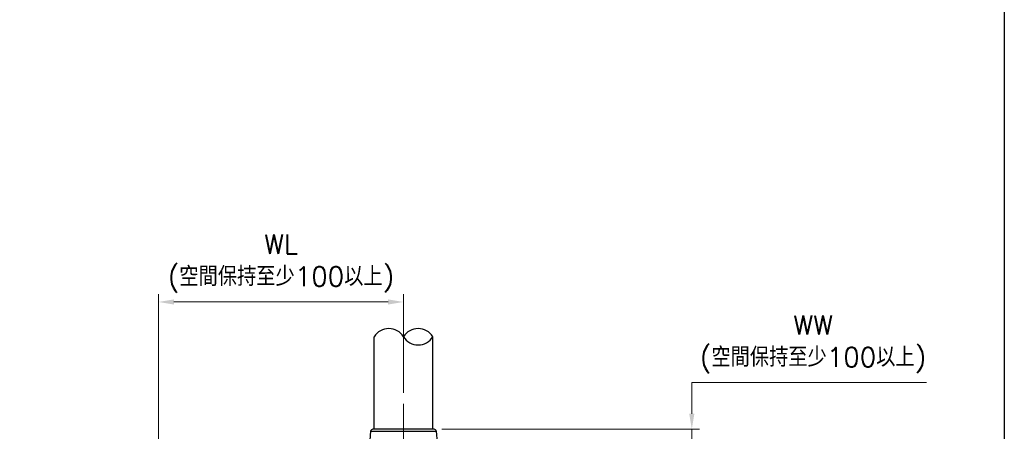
# Model space of a CAD drawing. Header units: inches. Extents: x 0 to 5655, y -2263 to 1330.
# Tile 182 of 239: x 3806 to 3934, y 296 to 350. Entities that reach past the tile are written whole.
import ezdxf

# ---------------------------------------------------------------- set-up
doc = ezdxf.new("R2010")
doc.units = ezdxf.units.IN
doc.header["$MEASUREMENT"] = 0
doc.linetypes.add('AM_ISO08W050x2', pattern=[9, 6, -0.75, 1.5, -0.75])
doc.linetypes.add('CENTER', pattern=[2, 1.25, -0.25, 0.25, -0.25])
doc.layers.add('AM_5', color=3, linetype='Continuous', lineweight=15)
doc.layers.add('AM_7', color=4, linetype='CENTER', lineweight=15)
doc.layers.add('中繼線', color=7, linetype='Continuous')
doc.styles.add('尺寸標註', font='romans.shx', dxfattribs={"bigfont": 'CHINESET.SHX'})
doc.dimstyles.new('複本 CNS2-1$0', dxfattribs={"dimtxt": 2.5, "dimasz": 2, "dimexe": 1, "dimexo": 1, "dimgap": 1, "dimtad": 1, "dimtoh": 1, "dimdsep": 46, "dimtxsty": '尺寸標註', "dimcen": 0, "dimclrd": 2, "dimclre": 2, "dimclrt": 3, "dimadec": 0, "dimazin": 2, "dimtp": 0.1, "dimtm": 0.1, "dimtfac": 0.71, "dimtmove": 0, "dimatfit": 0, "dimfxl": 0, "dimlwd": 13, "dimlwe": 13, "dimarcsym": 0})

# ---------------------------------------------------------------- blocks, each defined once
blk = doc.blocks.new('*D616')
at = {"layer": 'AM_5', "color": 2, "lineweight": 13}
for p, q in [((3824.15, 270.16), (3824.15, 314.28)), ((3856.01, 301.49), (3856.01, 314.28)), ((3854.01, 313.28), (3826.15, 313.28))]:
    blk.add_line(p, q, dxfattribs=at)
at = {"layer": 'AM_5', "color": 2}
for points in [[(3826.15, 313.61), (3826.15, 312.95), (3824.15, 313.28)], [(3854.01, 313.61), (3854.01, 312.95), (3856.01, 313.28)]]:
    blk.add_solid(points, dxfattribs=at)
at = {"layer": 'Defpoints', "color": 0}
for p in [(3824.15, 313.28), (3856.01, 300.49), (3824.15, 269.16)]:
    blk.add_point(p, dxfattribs=at)
at = {"layer": 'AM_5', "color": 3, "insert": (3840.08, 318.27), "char_height": 2.5, "attachment_point": 5, "style": '尺寸標註'}
blk.add_mtext('WL\\P(空間保持至少100以上)', dxfattribs=at)
blk = doc.blocks.new('*D603')
at = {"color": 2, "lineweight": 13}
for p, q in [((3893.49, 298.77), (3893.49, 302.81)), ((3893.49, 302.81), (3924.01, 302.81)), ((3860.98, 296.77), (3894.49, 296.77)), ((3893.49, 265.41), (3893.49, 296.77)), ((3891.37, 265.41), (3894.49, 265.41)), ((3893.49, 263.41), (3893.49, 261.41))]:
    blk.add_line(p, q, dxfattribs=at)
at = {"color": 2}
for points in [[(3893.15, 298.77), (3893.82, 298.77), (3893.49, 296.77)], [(3893.15, 263.41), (3893.82, 263.41), (3893.49, 265.41)]]:
    blk.add_solid(points, dxfattribs=at)
at = {"layer": 'Defpoints', "color": 0}
for p in [(3859.98, 296.77), (3893.49, 296.77), (3890.37, 265.41)]:
    blk.add_point(p, dxfattribs=at)
at = {"color": 3, "insert": (3909.25, 307.79), "char_height": 2.5, "attachment_point": 5, "style": '尺寸標註'}
blk.add_mtext('WW\\P(空間保持至少100以上)', dxfattribs=at)
blk = doc.blocks.new('90度接頭-側視')
for p, q in [((-3.82, 31.36), (-3.82, 43.36)), ((3.82, 31.36), (3.82, 43.36)), ((-4.27, 31.09), (-4.68, 26.14)), ((-4.27, 31.09), (4.27, 31.09)), ((3.97, 31.36), (-3.97, 31.36)), ((4.27, 31.09), (4.68, 26.14))]:
    blk.add_line(p, q)
for centre, radius, start, end in [((-1.91, 42.17), 2.25, 31.858, 148.142), ((1.91, 42.17), 2.25, 31.858, 148.142), ((1.91, 44.55), 2.25, 211.858, 328.142), ((-3.97, 31.06), 0.3, 90, 175.2432), ((3.97, 31.06), 0.3, 4.7568, 90)]:
    blk.add_arc(centre, radius, start, end)
blk = doc.blocks.new('90接頭方向組合')
at = {"layer": '中繼線'}
blk.add_blockref('90度接頭-側視', (44.42, 44.42), dxfattribs=at)

msp = doc.modelspace()

# ---------------------------------------------------------------- linework, layer by layer
msp.add_lwpolyline([(3578.841, 169.72), (3578.841, 493.153), (3934.114, 493.153), (3934.114, 169.72)])
msp.add_lwpolyline([(3578.841, 493.153), (3934.114, 493.153), (3934.114, 0), (3578.841, 0)], close=True)
at = {"layer": 'AM_7', "linetype": 'AM_ISO08W050x2'}
msp.add_line((3856.006, 231.045), (3856.006, 300.49), dxfattribs=at)

# ---------------------------------------------------------------- block references
at = {"layer": '中繼線', "color": 0, "linetype": 'ByBlock', "lineweight": -2}
msp.add_blockref('90接頭方向組合', (3811.584, 220.984), dxfattribs=at)

# ---------------------------------------------------------------- dimensions: what is measured, and where the dimension line sits
dim = msp.add_linear_dim(base=(3893.488, 296.767), p1=(3890.367, 265.406), p2=(3859.98, 296.767), angle=90, text='WW\\P(空間保持至少100以上)', dimstyle='複本 CNS2-1$0', override={"dimdec": 1})
dim.commit()
dim.dimension.update_dxf_attribs({"geometry": '*D603', "text_midpoint": (3909.25, 302.805), "dimtype": 160})
at = {"layer": 'AM_5'}
dim = msp.add_linear_dim(base=(3824.151, 313.281), p1=(3856.006, 300.49), p2=(3824.151, 269.156), text='WL\\P(空間保持至少100以上)', dimstyle='複本 CNS2-1$0', override={"dimdec": 1, "dimtix": 1}, dxfattribs=at)
dim.commit()
dim.dimension.update_dxf_attribs({"geometry": '*D616', "text_midpoint": (3840.078, 313.281), "dimtype": 160})

doc.saveas('drawing.dxf')
